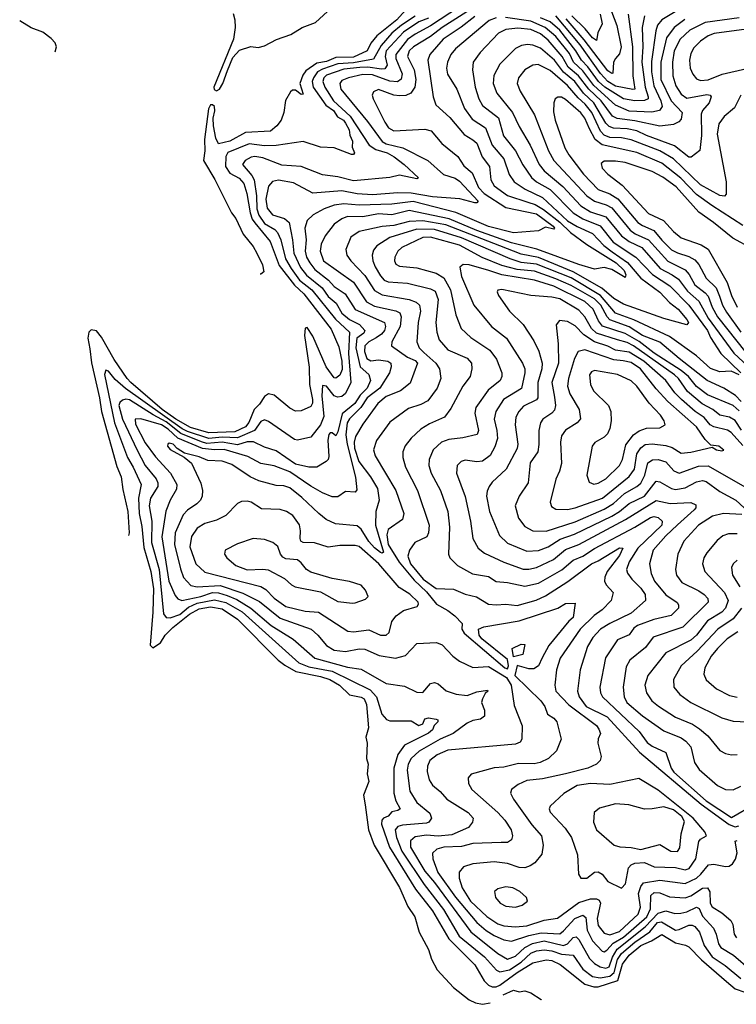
# Model space of a CAD drawing. Extents: x 1308313 to 1441400, y 959662 to 1036319.
# Tile 12 of 256: x 1332695 to 1336411, y 971601 to 976706. Entities that reach past the tile are written whole.
import ezdxf

# ---------------------------------------------------------------- set-up
doc = ezdxf.new("R2010")
doc.units = 0

msp = doc.modelspace()

# ---------------------------------------------------------------- linework, layer by layer
at = {"layer": '0CON10XD'}
for points in [[(1335085, 976791.2), (1334885, 976664.6), (1334825, 976618.9), (1334736.3, 976565), (1334714.8, 976545), (1334705.2, 976515), (1334740.5, 976445), (1334749.6, 976395), (1334743.5, 976355), (1334723.3, 976325), (1334697.5, 976312.5), (1334665, 976310.7), (1334634.5, 976314.5), (1334556.2, 976343.8), (1334528.8, 976331.2), (1334522.9, 976315), (1334527.9, 976295), (1334587.4, 976175), (1334607.7, 976145), (1334635, 976130), (1334795, 976137.4), (1334829, 976129), (1334883.5, 976063.5), (1334967.1, 975997.1), (1334997.9, 975947.9), (1335041.5, 975911.5), (1335074.5, 975835), (1335103.5, 975805), (1335215, 975732.6), (1335375, 975699.1), (1335461.8, 975635), (1335468.2, 975625), (1335465, 975619.2), (1335420.9, 975629.1), (1335385, 975610.6), (1335255, 975600.2), (1335125, 975633.9), (1334955.8, 975705.8), (1334735, 975763), (1334625, 975749.7), (1334455, 975743.7), (1334375, 975750.7), (1334325, 975743.6), (1334274.2, 975725.8), (1334215.9, 975694.1), (1334185.2, 975664.8), (1334173.9, 975625), (1334179.8, 975565), (1334175.9, 975505), (1334182.4, 975475), (1334198.8, 975445), (1334225, 975410.2), (1334295.7, 975355.7), (1334325, 975322.9), (1334383.2, 975285), (1334435, 975202.3), (1334585.9, 975135), (1334592.3, 975115), (1334587, 975095), (1334571.3, 975075), (1334543.8, 975056.2), (1334504.8, 975035), (1334484.9, 975015.1), (1334483.5, 974985), (1334495, 974949.7), (1334515, 974936.3), (1334555, 974942.1), (1334604.4, 974935), (1334620, 974925), (1334621.3, 974905), (1334611.8, 974875), (1334562.8, 974795), (1334497.3, 974745), (1334464.6, 974695.4), (1334405, 974635.5), (1334393.7, 974615), (1334386.8, 974553.2), (1334393.1, 974505), (1334435.6, 974334.4), (1334442.7, 974267.3), (1334435, 974256.2), (1334385, 974260), (1334345, 974232.2), (1334315, 974231.5), (1334265, 974252.1), (1334205, 974287), (1334095, 974361.6), (1334015, 974391.7), (1333945, 974405.2), (1333878.3, 974441.7), (1333755, 974476.5), (1333704.9, 974474.9), (1333642.3, 974482.3), (1333515, 974536.6), (1333465, 974582.6), (1333429.5, 974605), (1333323.4, 974636.6), (1333293.6, 974635), (1333295, 974607.8), (1333345, 974512.4), (1333399.3, 974439.3), (1333476.9, 974355), (1333509.8, 974295), (1333507.8, 974272.2), (1333475.6, 974214.4), (1333453.2, 974156.8), (1333431.3, 974025), (1333469, 973795), (1333500.5, 973720.5), (1333515, 973703.4), (1333535, 973694.4), (1333635, 973715.6), (1333695, 973735.5), (1333725, 973733.6), (1333770.2, 973720.2), (1333820.3, 973700.3), (1333892.8, 973655), (1333999.3, 973565), (1334113.3, 973493.3), (1334225.5, 973395), (1334395, 973348.9), (1334465, 973339), (1334595, 973264.1), (1334690.6, 973250.6), (1334755, 973218.8), (1334785, 973218), (1334825, 973264), (1334845, 973269.4), (1334865, 973263.1), (1334906, 973226), (1334958, 973208), (1335015, 973201.2), (1335065, 973220.1), (1335120, 973230), (1335122, 973225), (1335107.9, 973212.1), (1335093.8, 973185), (1335089.2, 973165), (1335105.5, 973125), (1335105.5, 973095), (1335085, 973079.5), (1335045, 973072.7), (1335015, 973057.9), (1334942.9, 973005), (1334875, 972974.8), (1334766.2, 972913.8), (1334724.8, 972875), (1334709.2, 972845), (1334703.7, 972815), (1334717.6, 972705), (1334755, 972646.7), (1334821.7, 972591.7), (1334829.5, 972565), (1334816.4, 972545), (1334805, 972540), (1334680.4, 972529.6), (1334655, 972521.9), (1334642.6, 972505), (1334648.5, 972465), (1334677.2, 972395), (1334792.6, 972222.6), (1334892.1, 972092.1), (1334974.5, 971954.5), (1335105, 971847), (1335167.5, 971777.5), (1335185, 971769.5), (1335235, 971779.3), (1335295, 971818.8), (1335345, 971866.4), (1335375, 971878.2), (1335415, 971883.7), (1335455, 971878.1), (1335505, 971860.4), (1335565, 971856.2), (1335615, 971783), (1335665, 971745.2), (1335705, 971737.8), (1335755, 971746.1), (1335777.9, 971765), (1335795, 971833.5), (1335814.9, 971865), (1335885, 971923.3), (1335963, 971977), (1336002.8, 972025), (1336022.4, 972027.6), (1336095, 971985.2), (1336115, 971988.1), (1336165, 972011.1), (1336181.5, 972011.5), (1336195, 972004.2), (1336219, 971975), (1336244.1, 971905), (1336285, 971846.7), (1336352.8, 971802.8), (1336435, 971733.8)], [(1335024.8, 976805), (1334825, 976673.4), (1334745, 976631.1), (1334705, 976602.6), (1334645.6, 976524.4), (1334644.6, 976505), (1334678.6, 976425), (1334672.9, 976397.1), (1334653.3, 976383.3), (1334615, 976386.5), (1334525, 976420.1), (1334475, 976421.4), (1334400, 976405), (1334365, 976390.3), (1334354.1, 976375), (1334360.3, 976345), (1334497.7, 976177.7), (1334573.6, 976073.6), (1334595, 976062.4), (1334681.9, 976041.9), (1334810.6, 975975), (1334893.3, 975903.3), (1334953.5, 975883.5), (1334975, 975869.2), (1335071.9, 975765), (1335065, 975755.8), (1335055, 975756.7), (1334976.7, 975776.7), (1334835, 975786.7), (1334725, 975806.4), (1334655, 975808.6), (1334525, 975797.4), (1334445, 975803), (1334365, 975818.6), (1334215, 975805.8), (1334115, 975859.3), (1334036.2, 975873.8), (1334005, 975866.7), (1333985, 975842.5), (1333970.4, 975775), (1333978.6, 975728.6), (1334005, 975693.3), (1334068.5, 975675), (1334091.8, 975655), (1334110, 975565), (1334115.7, 975495), (1334151.1, 975421.1), (1334181.3, 975381.3), (1334263.2, 975315), (1334295, 975270.5), (1334335.3, 975235.3), (1334365, 975184), (1334405, 975151.2)], [(1335750.4, 976785), (1335791.8, 976675), (1335813.2, 976565), (1335805, 976528.6), (1335784, 976505), (1335773.9, 976485), (1335770.9, 976429.1), (1335765, 976427.3), (1335745, 976441), (1335621.8, 976601.8), (1335529.3, 976709.3)], [(1334745, 976724.2), (1334675, 976677.2), (1334624.6, 976635), (1334568.9, 976571.1), (1334529.3, 976500.7), (1334425, 976481.3), (1334345, 976476.8), (1334265, 976448.6), (1334239, 976435), (1334217.6, 976405), (1334212.3, 976385), (1334217.5, 976355), (1334282.5, 976262.5), (1334321.7, 976235), (1334342.8, 976202.8), (1334373.1, 976185), (1334385, 976168.6), (1334403.5, 976135), (1334406.6, 976106.6), (1334420.4, 976075), (1334418.6, 976045), (1334430.8, 976015), (1334425, 976006.2), (1334415, 976006), (1334325, 976041.1), (1334255, 976045.5), (1334165, 976074.1), (1334025, 976052.5), (1333965, 976052.3), (1333885, 976061.9), (1333775, 976017.3), (1333763.5, 975996.5), (1333761.9, 975945), (1333785, 975910.6), (1333833.5, 975883.5), (1333856.9, 975856.9), (1333872.6, 975805), (1333890.3, 975705), (1333901.2, 975671.2), (1333915, 975651.7), (1333993.8, 975555), (1334041, 975431), (1334119.4, 975329.4), (1334168.3, 975285), (1334310.5, 975100.5), (1334349.3, 975009.3), (1334365.6, 974935), (1334367.2, 974892.8), (1334355, 974862.5), (1334335, 974847.7), (1334325, 974849.6), (1334284.4, 974905), (1334214.8, 975065), (1334185, 975108.9), (1334175, 975106), (1334172.5, 975067.5), (1334196.4, 974903.6), (1334197.4, 974815), (1334213.1, 974736.9), (1334213.4, 974716.6), (1334205, 974700), (1334155, 974678.5), (1334125, 974676.2), (1334095, 974691.5), (1334015, 974758.2), (1333985, 974765.4), (1333965, 974752.4), (1333937.8, 974712.2), (1333910.5, 974685), (1333883.2, 974616.7), (1333865.5, 974594.5), (1333810.8, 974569.2), (1333675, 974563.6), (1333580.9, 974590.9), (1333505, 974633.7), (1333433.9, 974685), (1333271, 974825), (1333251.5, 974845), (1333185, 974944.1), (1333119.3, 975059.3), (1333092.5, 975092.5), (1333065, 975098.2), (1333052.7, 975085), (1333048.9, 975055), (1333059.4, 974999.4), (1333066.7, 974926.7), (1333109.3, 974745), (1333119.3, 974675), (1333199, 974389), (1333220.4, 974335), (1333229.1, 974269.1), (1333255.8, 974155), (1333262.5, 974045), (1333258.4, 974031.3)], [(1334815, 976714), (1334765, 976693.8), (1334685, 976640.9), (1334596, 976545), (1334590.7, 976515), (1334599.8, 976470.2), (1334588.4, 976451.6), (1334571.7, 976448.3), (1334499.5, 976459.5), (1334458, 976458), (1334375, 976449.1), (1334285, 976418.3), (1334272.5, 976405), (1334267.2, 976385), (1334276.5, 976355), (1334322.6, 976285), (1334408.3, 976205), (1334507.1, 976055), (1334542.3, 976032.3), (1334600.7, 976015), (1334636.4, 975995), (1334688.5, 975955), (1334762.5, 975885), (1334755, 975880.9), (1334665, 975898.8), (1334615, 975887.5), (1334425, 975870), (1334345, 975891), (1334265, 975901.9), (1334155, 975944.2), (1334055, 975951), (1333955, 975989.8), (1333915, 975996.7), (1333895, 975992.7), (1333864.5, 975975), (1333850.5, 975955), (1333898.3, 975898.3), (1333910.7, 975875), (1333922.8, 975792.8), (1333925.4, 975725), (1333935, 975692.6), (1333965, 975648.5), (1334017.2, 975617.2), (1334031.5, 975601.5), (1334048.2, 975565), (1334072.8, 975465), (1334102.9, 975415), (1334145, 975355.4), (1334209.1, 975305), (1334332.4, 975152.4), (1334405.2, 975085), (1334400.4, 974975), (1334412.5, 974825), (1334385, 974767.8), (1334365, 974752.5), (1334342.2, 974747.8), (1334325, 974755.7), (1334285, 974805.4), (1334265, 974808.8), (1334260.9, 974755), (1334271.7, 974648.3), (1334255, 974605.4), (1334205, 974541.5), (1334135.6, 974525.6), (1334119.4, 974529.4), (1333985, 974622.5), (1333965, 974630.4), (1333945, 974621.8), (1333913, 974575), (1333825, 974538.2), (1333745, 974541.7), (1333675, 974535.1), (1333565, 974570.6), (1333537.5, 974585), (1333243.8, 974793.8), (1333190.1, 974840.1), (1333155, 974883.9), (1333142, 974888), (1333134.5, 974865.5), (1333185.8, 974615.8), (1333253.2, 974435), (1333284.1, 974385), (1333325.2, 974295), (1333310.6, 974225), (1333313.6, 974145), (1333328.6, 974078.6), (1333339.1, 973969.1), (1333374.1, 973844.1), (1333388.6, 973755), (1333386, 973634), (1333372.1, 973462.1), (1333385, 973449.4), (1333424.7, 973475), (1333448.9, 973515), (1333489.7, 973555), (1333575, 973623.1), (1333625, 973651.8), (1333685, 973661.1), (1333745, 973651.9), (1333825, 973597.2), (1334035.7, 973385.7), (1334069, 973359), (1334127.1, 973327.1), (1334255, 973301.1), (1334302.5, 973285), (1334352.5, 973255), (1334405, 973205.8), (1334465, 973193.9), (1334481.8, 973185), (1334493.7, 973155), (1334504.4, 973035), (1334490, 972985), (1334496, 972955), (1334493.8, 972875), (1334501.2, 972845), (1334496.7, 972795), (1334506.1, 972756.1), (1334476.9, 972685), (1334485.8, 972634.2), (1334504.1, 972505.9), (1334532.4, 972425), (1334665, 972207.1), (1334707.6, 972107.6), (1334743.8, 972055), (1334766.7, 971975), (1334815.4, 971885.4), (1334830, 971835), (1334859.5, 971779.5), (1334945, 971687.5), (1335024.7, 971624.7), (1335057.8, 971607.8), (1335095, 971600.8), (1335135.2, 971608.7)], [(1335055, 976723), (1334983.7, 976666.3), (1334891.1, 976605), (1334821.2, 976525), (1334811.2, 976495), (1334838.7, 976305), (1334853.3, 976265), (1334925, 976198.9), (1334999.8, 976109.8), (1335045, 976083.5), (1335065, 976064.6), (1335093.6, 975995), (1335131.4, 975945), (1335137.6, 975875), (1335155.3, 975845), (1335225, 975793.4), (1335330.2, 975760.2), (1335367.6, 975747.6), (1335411, 975721), (1335495, 975655.9), (1335551.5, 975601.5), (1335635, 975539.3), (1335788.3, 975445), (1335830, 975405), (1335837.6, 975382.4), (1335835, 975368.8), (1335765, 975411.2), (1335725, 975420), (1335675, 975412.5), (1335595, 975436.9), (1335375.8, 975515.8), (1335245, 975548.1), (1335065, 975613.1), (1334922.4, 975672.4), (1334715, 975715.6), (1334625, 975694), (1334555, 975698.6), (1334475, 975682.8), (1334395, 975685.9), (1334365, 975673.8), (1334325.3, 975645), (1334278.2, 975585), (1334258.2, 975541.8), (1334252.5, 975505), (1334270, 975455), (1334425.2, 975345), (1334493.3, 975243.3), (1334535, 975220.5), (1334645.7, 975195.7), (1334665.3, 975185), (1334672.4, 975165), (1334667.1, 975115), (1334624.7, 975035), (1334623.5, 975015), (1334706.4, 974956.4), (1334745, 974939), (1334757.3, 974925), (1334718.8, 974821.2), (1334669.2, 974780.8), (1334595, 974751.3), (1334552.4, 974715), (1334475, 974608.5), (1334436.1, 974543.9), (1334428.6, 974515), (1334431.1, 974485), (1334453, 974415), (1334513.4, 974335), (1334549.4, 974275), (1334559.7, 974215), (1334542, 974155), (1334539.7, 974085), (1334580.8, 973945), (1334575, 973940), (1334565, 973942.9), (1334535, 973966.6), (1334505, 973999.8), (1334465, 974064.2), (1334445, 974081.1), (1334332.7, 974092.7), (1334284.8, 974114.8), (1334246.4, 974145), (1334158.5, 974228.5), (1334095, 974278.7), (1334065, 974288.7), (1334025, 974290.4), (1333935, 974315.3), (1333890, 974335), (1333795, 974398.9), (1333745, 974416), (1333670.5, 974420.5), (1333625, 974439.5), (1333548.9, 974458.9), (1333512, 974482), (1333490.4, 974505), (1333470.6, 974509.4), (1333462.9, 974505), (1333461.5, 974495), (1333475, 974477.3), (1333547.5, 974437.5), (1333586.1, 974406.1), (1333633.4, 974303.4), (1333643.6, 974265), (1333641.5, 974235), (1333632.3, 974215), (1333613.5, 974195), (1333565, 974163.2), (1333541.9, 974138.1), (1333501.2, 974045), (1333497.6, 973985), (1333528.6, 973858.7), (1333545, 973812.9), (1333582.8, 973772.8), (1333615, 973765.9), (1333735, 973772.3), (1333852.7, 973732.7), (1333938.5, 973688.5), (1334045, 973602.1), (1334206.2, 973546.2), (1334241.5, 973515), (1334285, 973461.3), (1334325, 973436.7), (1334385, 973430.2), (1334455, 973443.8), (1334485, 973442.7), (1334558.5, 973408.5), (1334644.1, 973395.9), (1334695, 973410), (1334755, 973471.2), (1334856.1, 973476.1), (1334885, 973464.4), (1334941.5, 973405), (1334975, 973380), (1335045, 973346.9), (1335125, 973352.3), (1335218.6, 973295), (1335243.6, 973255), (1335259.2, 973149.2), (1335299.6, 973045), (1335298.5, 972975), (1335290.7, 972959.3), (1335265, 972948.9), (1334915, 972919.2), (1334859.6, 972895), (1334822, 972865), (1334808.7, 972835), (1334807.3, 972807.3), (1334817.7, 972765), (1334835, 972736.9), (1334875, 972704.4), (1334909.5, 972665), (1335020.5, 972595), (1335045.5, 972565), (1335043.1, 972545), (1335022.9, 972517.1), (1334935, 972479.1)], [(1334695.1, 976754.8), (1334650, 976705), (1334547.5, 976622.5), (1334516.3, 976583.7), (1334496.4, 976545), (1334425, 976511.8), (1334335, 976509.5), (1334285, 976489.6), (1334235, 976479.8), (1334179.2, 976440.8), (1334162.5, 976417.5), (1334148.1, 976375), (1334165, 976320), (1334155, 976318.6), (1334125, 976340), (1334110, 976340), (1334098.3, 976331.7), (1334072.7, 976287.3), (1334064.2, 976225), (1334050, 976185), (1334027.7, 976155), (1333995, 976127.1), (1333865, 976121.5), (1333785, 976075.2), (1333725, 976062.5), (1333711.1, 976091.1), (1333699.2, 976155), (1333697.3, 976195), (1333706.5, 976233.5), (1333704.5, 976255), (1333695, 976264.5), (1333685, 976264.5), (1333673.4, 976243.4), (1333652.5, 976085), (1333655.3, 976025), (1333648.2, 975975), (1333706.4, 975876.4), (1333793.4, 975705), (1333815, 975674.6), (1333852.9, 975592.9), (1333905, 975529.7), (1333925, 975495.4), (1333953.9, 975435), (1333961.7, 975398.3), (1333945, 975386.2), (1333941.9, 975385.7)], [(1333801.7, 976738.3), (1333811.1, 976705), (1333812.1, 976665), (1333804, 976605), (1333701.6, 976355), (1333703, 976343), (1333715, 976337.5), (1333731.2, 976345), (1333748.7, 976375), (1333771.7, 976441.7), (1333799.8, 976510.2), (1333835, 976547.5), (1333893.9, 976566.1), (1333932.2, 976562.2), (1333965, 976570), (1334027, 976603), (1334100.9, 976629.1), (1334159.2, 976665), (1334229.4, 976690.6), (1334291.1, 976748.9)], [(1335165, 976715.1), (1335128.5, 976701.5), (1334954.7, 976555), (1334931.2, 976525), (1334913.1, 976485), (1334908.6, 976455), (1334914, 976424), (1334962.4, 976345), (1335001, 976245), (1335040.6, 976190.6), (1335110, 976145), (1335144.8, 976055), (1335206.1, 975985), (1335233.4, 975903.4), (1335259.1, 975865), (1335316.3, 975826.3), (1335405, 975784.5), (1335535, 975663.1), (1335585, 975632.7), (1335665, 975597.9), (1335724.3, 975534.3), (1335767.5, 975502.5), (1335846.5, 975446.5), (1335915, 975365.2), (1336015, 975292.5), (1336065, 975239.3), (1336109.5, 975205), (1336155, 975150.6), (1336162.2, 975135), (1336155, 975123.5), (1336035, 975157.2), (1335825, 975230), (1335775, 975260.4), (1335713.2, 975313.2), (1335565, 975399.1), (1335385, 975473.2), (1335295, 975490.2), (1335185, 975533.3), (1334905, 975642.5), (1334785, 975662.2), (1334715, 975659.5), (1334635, 975639.4), (1334575, 975633.4), (1334455, 975607.6), (1334411.3, 975578.7), (1334385.4, 975515), (1334390.8, 975485), (1334412, 975455), (1334485, 975379.2), (1334535, 975301.1), (1334575, 975278.8), (1334715, 975255.2), (1334750.7, 975240.7), (1334767.3, 975225), (1334772.4, 975195), (1334761.4, 975135), (1334754.7, 975034.7), (1334766.5, 975005), (1334790.1, 974980.1), (1334852.5, 974925), (1334871.5, 974895), (1334878.8, 974845), (1334859.2, 974795), (1334810.9, 974729.1), (1334775, 974709.7), (1334710.6, 974689.4), (1334615, 974618.2), (1334545, 974524.4), (1334529.3, 974475), (1334538.2, 974445), (1334645.3, 974265), (1334686.7, 974145), (1334679.5, 974115), (1334605, 974062.9), (1334597.8, 974035), (1334606, 973985), (1334663.2, 973893.2), (1334740.5, 973800.5), (1334805, 973739.5), (1334856.9, 973675)], [(1336425.3, 976715), (1336249.3, 976690.7), (1336169.3, 976650.7), (1336119.6, 976605), (1336088.9, 976545), (1336080.3, 976485), (1336082.2, 976415), (1336097.9, 976362.1), (1336125, 976318.8), (1336155, 976299.6), (1336258.2, 976318.2), (1336276, 976315), (1336281.1, 976305), (1336270, 976275), (1336236, 976234), (1336227.7, 976215), (1336231, 976105), (1336222.4, 976027.6), (1336177.3, 975992.7), (1336165, 975992.5), (1336090.8, 976050.8), (1335945, 976104.6), (1335895, 976129.5), (1335845, 976140.1), (1335774, 976144), (1335751.8, 976151.8), (1335735, 976169.6), (1335672.5, 976275), (1335619, 976325), (1335573.1, 976385), (1335514.2, 976434.2), (1335467.2, 976495), (1335395, 976557.7), (1335355, 976573.8), (1335327.6, 976577.6), (1335297.5, 976572.5), (1335265, 976555.4), (1335185, 976475.4), (1335153.2, 976416.8), (1335149.3, 976375), (1335169.7, 976325), (1335249.6, 976225), (1335285, 976151.5), (1335342.5, 976055), (1335388.3, 975955), (1335415, 975921.4), (1335511.5, 975841.5), (1335605, 975741), (1335655, 975709.2), (1335735, 975683), (1335815.1, 975585.1), (1335855.3, 975555.3), (1335920.2, 975525), (1336016.2, 975416.2), (1336077.3, 975382.7), (1336110.3, 975360.3), (1336157.7, 975297.7), (1336216.4, 975246.4), (1336265, 975158.8), (1336397.2, 974977.2), (1336518.3, 974865)], [(1336094.1, 976745.9), (1336024.2, 976705), (1336002.4, 976677.6), (1335992.9, 976647.1), (1335971.3, 976488.7), (1335970.6, 976435), (1335982.7, 976362.7), (1336019.1, 976285), (1336026.4, 976255), (1336011.8, 976235), (1335973, 976227), (1335855, 976230.5), (1335785, 976262.6), (1335671.5, 976365), (1335615, 976440.9), (1335566.5, 976485), (1335545, 976530.8), (1335475, 976618.6), (1335419, 976665), (1335345, 976698.7), (1335213.8, 976716.2)], [(1335934.8, 976725.2), (1335922.2, 976665), (1335925.4, 976565.4), (1335920.8, 976485), (1335938.1, 976355), (1335954.4, 976305), (1335952.9, 976295), (1335935, 976286.7), (1335885, 976284.2), (1335825, 976294.9), (1335728.7, 976355), (1335696, 976385), (1335641.1, 976461.1), (1335607.9, 976495), (1335578.5, 976545), (1335495, 976650.5), (1335445, 976694), (1335395, 976715.8)], [(1335849.8, 976735), (1335871.6, 976565), (1335873.8, 976415), (1335884.3, 976345.7), (1335875, 976342.9), (1335785, 976361.5), (1335745, 976385.6), (1335706.5, 976426.5), (1335600.3, 976575), (1335475, 976724.8)], [(1335704.8, 976735), (1335715.2, 976684.8), (1335692.6, 976637.4), (1335685, 976597.1), (1335665, 976611.2), (1335627.8, 976657.8), (1335558.4, 976725)], [(1332878.6, 976538.9), (1332885.1, 976565), (1332878.1, 976585), (1332858.3, 976608.3), (1332815, 976641), (1332755, 976663.9), (1332694.9, 976699.1)], [(1336144.2, 976705.8), (1336088.1, 976665), (1336048.3, 976611.7), (1336019.6, 976485), (1336020, 976395), (1336072.2, 976285), (1336129.3, 976225), (1336125, 976190), (1336113.5, 976176.5), (1336085, 976162.9), (1336015, 976152.8), (1335885, 976180.9), (1335792.7, 976192.7), (1335768.4, 976205), (1335710.6, 976285), (1335646.1, 976346.1), (1335592.9, 976415), (1335539.3, 976459.3), (1335507.2, 976515), (1335435, 976598.8), (1335395, 976631.5), (1335345, 976655.1), (1335277.5, 976662.5), (1335215.7, 976655), (1335176.9, 976635), (1335082.3, 976535), (1335046.8, 976485), (1335042.7, 976445), (1335057, 976355), (1335075.9, 976295.9), (1335095, 976260), (1335177.4, 976197.4), (1335203, 976103), (1335266.5, 976026.5), (1335303.4, 975953.4), (1335348.2, 975888.2), (1335375.3, 975865), (1335444.9, 975824.9), (1335564.3, 975704.3), (1335615, 975673.8), (1335705, 975636.6), (1335772.4, 975552.4), (1335890.5, 975475), (1335975.3, 975385.3), (1336066.5, 975325), (1336164.1, 975225), (1336260.7, 975095), (1336277.4, 975057.4), (1336330, 974975), (1336434.4, 974875)], [(1336463.4, 976656.6), (1336295.9, 976634.1), (1336265, 976622.6), (1336225.2, 976594.8), (1336191, 976559), (1336175, 976530.8), (1336168.6, 976495), (1336170.9, 976455), (1336185, 976422.9), (1336205, 976398.5), (1336225, 976390.9), (1336265, 976393.6), (1336337.1, 976422.9), (1336465, 976453.4)], [(1336434.7, 976315), (1336401.7, 976248.3), (1336347.1, 976202.9), (1336320.7, 976165), (1336311.5, 976111.5), (1336358.2, 975865), (1336358.6, 975801.4), (1336348.8, 975791.2), (1336325, 975793.3), (1336225, 975849.4), (1336085, 975983.9), (1336014.7, 976025), (1335865, 976082.7), (1335815, 976092.6), (1335755, 976095.1), (1335725, 976106.1), (1335706.9, 976126.9), (1335661.4, 976225), (1335627.7, 976267.7), (1335590.5, 976300.5), (1335535, 976363.8), (1335445, 976442), (1335383.2, 976473.2), (1335355, 976470.5), (1335314.6, 976445), (1335281.8, 976405), (1335274, 976375), (1335290, 976335), (1335365, 976212.2), (1335437.7, 976025), (1335464.8, 975975), (1335635, 975792), (1335674.9, 975764.9), (1335736.2, 975746.2), (1335765, 975730), (1335859.6, 975615), (1335885.8, 975595), (1335954.8, 975565), (1336055, 975454.1), (1336145, 975409.4), (1336165.4, 975385.4), (1336195, 975331.7), (1336249.8, 975289.8), (1336265, 975272.4), (1336284.9, 975215), (1336313.6, 975165), (1336460.2, 974980.2)], [(1336445, 975638.1), (1336283.1, 975743.1), (1336205, 975799.8), (1336123.6, 975883.6), (1336025, 975961.4), (1335895, 976017.8), (1335715, 976057.1), (1335679.1, 976085), (1335649.7, 976139.7), (1335625.8, 976195), (1335605, 976223.3), (1335525, 976291.9), (1335505, 976303.2), (1335485.4, 976304.6), (1335471.4, 976295), (1335463.8, 976275), (1335462.9, 976227.1), (1335471.4, 976185), (1335521.4, 976041.4), (1335541.9, 976005), (1335618, 975905), (1335695, 975825.6), (1335755, 975803.5), (1335796.1, 975776.1), (1335900, 975655), (1335925, 975637.8), (1335983.4, 975613.4), (1336025, 975561.9), (1336075, 975513.1), (1336105, 975496.7), (1336165, 975478.7), (1336195, 975460.8), (1336216.1, 975436.1), (1336254.8, 975365), (1336306.2, 975316.2), (1336323, 975273), (1336339.8, 975225), (1336359.8, 975189.8), (1336435, 975086)], [(1336495, 975518.4), (1336393.2, 975573.2), (1336292.5, 975655), (1336216.9, 975706.9), (1336099.4, 975839.4), (1336029, 975889), (1335975, 975917.8), (1335834.2, 975965), (1335785, 975972.5), (1335725, 975972.2), (1335709.4, 975960.6), (1335715.6, 975935), (1335744.5, 975905), (1335818.1, 975848.1), (1335955, 975700), (1336034, 975665), (1336085, 975607.8), (1336125, 975575.3), (1336228.4, 975538.4), (1336265.6, 975515.6), (1336363.8, 975343.8), (1336385.9, 975275), (1336416, 975215)], [(1336425.5, 974864.5), (1336383.9, 974883.9), (1336325, 974879.2), (1336277.1, 974897.1), (1336205, 974963), (1336063.6, 975063.6), (1335879.6, 975149.6), (1335785, 975184.9), (1335706.6, 975275), (1335555, 975366.8), (1335375, 975437.5), (1335295, 975447.6), (1335237.5, 975465), (1334985, 975575.3), (1334845, 975617.3), (1334755, 975619.9), (1334613.8, 975576.2), (1334546.6, 975533.4), (1334530.1, 975509.9), (1334523.1, 975485), (1334526.8, 975455), (1334538.9, 975425), (1334565, 975377.7), (1334585.4, 975355), (1334605.9, 975345.9), (1334705, 975339), (1334825, 975311), (1334848.4, 975298.4), (1334864.4, 975255), (1334852.5, 975135), (1334857.6, 975085), (1334870.7, 975045), (1334914.4, 974994.4), (1335015, 974951.5), (1335038.2, 974925), (1335040, 974895), (1335030, 974855), (1334992.8, 974805), (1334930.7, 974689.3), (1334896.9, 974645), (1334820.3, 974610.3), (1334775, 974582.3), (1334724.3, 974535.7), (1334694.3, 974495.7), (1334681.3, 974465), (1334681.3, 974435), (1334695.2, 974385.2), (1334757.6, 974265), (1334817.5, 974085), (1334815.3, 974045), (1334805.2, 974024.8), (1334743.1, 973995), (1334715.5, 973955), (1334706.9, 973925), (1334721.9, 973885), (1334787.6, 973805), (1334855, 973756.8), (1334945, 973753.2), (1335005, 973726.6), (1335063.3, 973713.3), (1335125.7, 973675.7), (1335165, 973671.4), (1335215, 973675.9), (1335275, 973669.2), (1335373.6, 973696.4), (1335421.2, 973718.8), (1335537.7, 973792.3), (1335659.7, 973885), (1335695, 973899.5), (1335805, 973967.7), (1335821.9, 973965), (1335805, 973927.3), (1335740.6, 973845), (1335728.8, 973815), (1335728, 973795), (1335735.4, 973775.4), (1335772.3, 973735), (1335762.3, 973695), (1335714.8, 973645.2), (1335673.4, 973616.5), (1335600.7, 973545), (1335497.3, 973395), (1335478.8, 973335), (1335469.2, 973255), (1335475, 973223.8), (1335542.9, 973152.9), (1335685, 973046.2), (1335697.5, 973027.5), (1335706, 973005), (1335693.6, 972976.4), (1335693.3, 972955), (1335710, 972885), (1335704, 972865), (1335685.8, 972845), (1335641.2, 972825), (1335525, 972795.2), (1335405, 972769.8), (1335325, 972761.2), (1335279.3, 972740.7), (1335244.4, 972715), (1335240, 972695), (1335254.6, 972665), (1335351.3, 972531.3), (1335400, 972475), (1335410, 972425), (1335401.5, 972378.5), (1335365.7, 972334.3), (1335342, 972318), (1335315, 972309.1), (1335285, 972310.3), (1335225, 972330.2), (1335155, 972340.3), (1335045, 972329.7), (1334996.5, 972313.5), (1334973.6, 972286.4), (1334972.9, 972255), (1334988.9, 972205), (1335033.2, 972135), (1335116.8, 972056.8), (1335175, 972018.8), (1335205, 972007.7), (1335265, 972003.2), (1335325, 972008.2), (1335415, 972037.3), (1335483, 972047), (1335595, 972127.8), (1335655, 972148), (1335685, 972147.5), (1335699.9, 972139.9), (1335707.2, 972125), (1335689.7, 972045), (1335695, 972008.5), (1335725, 971968.8), (1335755, 971960.3), (1335805, 971978.6), (1335902.4, 972067.6), (1335913.7, 972105), (1335904, 972175), (1335915, 972212.1), (1335929, 972231), (1336015, 972244.5), (1336145, 972227.7), (1336205, 972255.5), (1336227.5, 972275), (1336266.8, 972323.2), (1336295, 972326.6), (1336354.6, 972315.4), (1336372.9, 972317.1), (1336391.4, 972328.6), (1336407.3, 972352.7), (1336414.6, 972385.4), (1336405, 972446.7), (1336415, 972450)], [(1336115, 974949.3), (1336015, 975033.8), (1335925, 975068), (1335855, 975112.9), (1335755, 975149.9), (1335740.5, 975165), (1335708.9, 975225), (1335675, 975258.7), (1335555, 975327.6), (1335475, 975362.7), (1335365, 975401), (1335275, 975409.8), (1335195, 975430.9), (1335092.6, 975472.6), (1334975, 975536.4), (1334825, 975578.3), (1334785, 975576.2), (1334676.9, 975525), (1334655.4, 975505), (1334639.7, 975475), (1334638, 975455), (1334645, 975438.9), (1334665, 975427.8), (1334755, 975418.8), (1334855, 975391.9), (1334895, 975368.1), (1334928.8, 975305), (1334955.8, 975175), (1334984.6, 975105), (1335035, 975058.5), (1335132.1, 974992.1), (1335167.5, 974945), (1335195.3, 974875), (1335195.4, 974855), (1335187.1, 974835), (1335123.2, 974785), (1335060.6, 974695), (1335054.8, 974665), (1335074.1, 974575.9), (1335067.8, 974555), (1334992.9, 974537.1), (1334920.4, 974529.6), (1334881.4, 974515), (1334839.1, 974475), (1334817.5, 974425), (1334816.7, 974395), (1334828.8, 974355), (1334877.5, 974265), (1334914.7, 974155), (1334923.8, 974073.8), (1334919.1, 973935), (1334925.6, 973915), (1334965, 973876.4), (1335042.7, 973832.7), (1335125, 973818.2), (1335165, 973793.3), (1335225, 973788.1), (1335315, 973768.4), (1335385, 973784.4), (1335506.3, 973853.7), (1335565, 973903.5), (1335615, 973923.5), (1335675, 973963.8), (1335885.3, 974075), (1335965, 974124.8), (1335985, 974130.7), (1336005, 974124.2), (1336025.9, 974105), (1336024.8, 974085), (1335899.8, 973965), (1335855.2, 973895), (1335841.6, 973855), (1335846.5, 973836.5), (1335868.2, 973805), (1335915, 973757.8), (1335938.2, 973725), (1335939.6, 973695), (1335865, 973629.4), (1335755, 973575.2), (1335707.1, 973545), (1335667.1, 973502.9), (1335638.8, 973455), (1335601.2, 973335), (1335587.7, 973225), (1335595.2, 973195), (1335632.7, 973145), (1335740.6, 973090.6), (1335908.3, 972908.3), (1336228.6, 972638.6), (1336373.7, 972533.7), (1336405, 972520.9), (1336423.5, 972526.5)], [(1336425, 974677.3), (1336395, 974704.8), (1336261.4, 974761.4), (1336205, 974804.1), (1336162, 974855), (1336125, 974887.3), (1335985, 974976), (1335906.9, 975036.9), (1335835, 975078.1), (1335716.9, 975116.9), (1335695.7, 975145), (1335668.8, 975205), (1335625.1, 975245.1), (1335465, 975324.1), (1335365, 975355.1), (1335195, 975382), (1335127.3, 975405), (1335025, 975434.2), (1334994, 975436), (1334976.7, 975423.3), (1334985.3, 975375), (1335049.3, 975225), (1335141.5, 975115), (1335219.3, 975055), (1335302.7, 974925), (1335313.5, 974895), (1335313.8, 974875), (1335296.8, 974793.2), (1335203.7, 974736.3), (1335164.2, 974675), (1335155.8, 974635), (1335169.8, 974575), (1335171.6, 974535), (1335158.6, 974491.4), (1335134.3, 974445.7), (1335095, 974417.5), (1335065, 974413.9), (1335005, 974421.2), (1334984.2, 974415), (1334962.5, 974395), (1334960, 974355), (1335004.4, 974234.4), (1335032.9, 974105), (1335044.7, 974015), (1335072.9, 973965), (1335105, 973940.4), (1335205, 973893.2), (1335305, 973857), (1335335, 973856.1), (1335375, 973864.8), (1335463, 973907), (1335525, 973958.5), (1335595, 973984.1), (1335836.4, 974115), (1335995, 974212.3), (1336066.9, 974196.9), (1336175, 974202.8), (1336200.2, 974190.2), (1336200.8, 974175), (1336192.5, 974165), (1336105, 974087.2), (1336045, 974030), (1335980.2, 973955), (1335960.7, 973885), (1335968.6, 973835), (1335986.3, 973795), (1336045, 973723.4), (1336104.1, 973684.1), (1336111.4, 973671.4), (1336110.8, 973655), (1336073.7, 973616.3), (1335983.8, 973596.2), (1335897.7, 973565), (1335879.4, 973550.6), (1335854.3, 973515.7), (1335795, 973490), (1335732.8, 973397.2), (1335702.9, 973245), (1335706.1, 973215), (1335717.7, 973195), (1335906.8, 973015), (1335948.9, 972958.9), (1335975, 972939.3), (1336045.6, 972905.6), (1336072.3, 972825), (1336086.5, 972805), (1336254.2, 972655), (1336385, 972569), (1336505, 972638.3)], [(1336438.1, 974578.1), (1336405, 974628.4), (1336375, 974644.5), (1336325, 974654.8), (1336288.4, 974685), (1336233.4, 974713.4), (1336158.3, 974778.3), (1336111.1, 974845), (1336089.8, 974865), (1335877.5, 975015), (1335845, 975032.2), (1335794.2, 975045), (1335685, 975081.1), (1335660.6, 975105), (1335624.5, 975165), (1335595, 975199.4), (1335495, 975257.7), (1335455, 975267.7), (1335345, 975276.2), (1335195, 975306.2), (1335175, 975303.3), (1335170.8, 975295), (1335177.1, 975275), (1335234.5, 975195), (1335305.2, 975125.2), (1335360.7, 975040.7), (1335387.2, 974987.2), (1335404.3, 974925), (1335402.3, 974895), (1335381.1, 974825), (1335381.9, 974745), (1335375, 974734.7), (1335307.4, 974702.6), (1335282.8, 974675), (1335268.1, 974645), (1335263.2, 974605), (1335278.2, 974505), (1335275, 974481.9), (1335218, 974375), (1335145, 974308.2), (1335128.8, 974285), (1335118.3, 974261.7), (1335115.4, 974235), (1335130.9, 974155), (1335182.2, 974032.2), (1335225, 973991.2), (1335325, 973950), (1335385, 973954.3), (1335435, 973972), (1335497.4, 974012.6), (1335571.5, 974038.5), (1335765, 974131), (1335805, 974155.2), (1335855, 974196.8), (1335935, 974236), (1335995, 974313.2), (1336015, 974310.3), (1336075, 974275.2), (1336095, 974270), (1336145, 974278), (1336205, 974309.8), (1336235, 974317), (1336255, 974311.6), (1336325, 974260.2), (1336408.8, 974215), (1336450.9, 974175)], [(1334405, 975151.2), (1334456.5, 975125), (1334485.3, 975095), (1334480, 975080), (1334443.5, 975055), (1334437.3, 975005), (1334460, 974905), (1334505.8, 974865.8), (1334514, 974835), (1334496.6, 974795), (1334460.4, 974759.6), (1334432.1, 974715), (1334367.2, 974662.8), (1334345, 974568.6), (1334335, 974548.6), (1334315, 974563.8), (1334305, 974563.2), (1334298.6, 974555), (1334292, 974525), (1334298.7, 974441.3), (1334294.6, 974425.4), (1334284.3, 974415), (1334235, 974386.4), (1334195, 974385.4), (1334125, 974400.6), (1334025, 974470.2), (1333965, 974488.8), (1333906.5, 974516.5), (1333875, 974517.3), (1333825, 974502.2), (1333745, 974514.5), (1333665, 974508.6), (1333637.1, 974517.1), (1333530.1, 974560.1), (1333455, 974621), (1333386.4, 974656.4), (1333265, 974734.4), (1333245, 974738.3), (1333227.8, 974732.2), (1333215, 974721.6), (1333209, 974705), (1333227.9, 974635), (1333303.9, 974473.9), (1333346.3, 974395), (1333402.6, 974325), (1333412, 974305), (1333410.5, 974285), (1333372.4, 974225), (1333366.7, 974185), (1333379.8, 974105), (1333377.9, 973995), (1333417.5, 973855), (1333441.1, 973625), (1333455, 973606.1), (1333475, 973604.4), (1333525, 973622.3), (1333570.3, 973659.7), (1333615, 973680.2), (1333705, 973698.2), (1333764.6, 973684.6), (1333847.7, 973635), (1334141.6, 973371.6), (1334195, 973350.6), (1334315, 973328), (1334511.4, 973231.4), (1334544.4, 973195), (1334573.2, 973105), (1334596.7, 973076.7), (1334615, 973070.5), (1334725, 973070.5), (1334765, 973045.7), (1334785.2, 973054.8), (1334795, 973080), (1334814.6, 973085.4), (1334855, 973079.1), (1334862.2, 973075), (1334862.9, 973065), (1334844, 973046), (1334835, 973024.2), (1334815, 973006.5), (1334690.8, 972945), (1334654.9, 972895.1), (1334635.2, 972825), (1334635.7, 972695), (1334645.2, 972655.2), (1334667.7, 972615), (1334656, 972605), (1334625, 972598.1), (1334605, 972575.6), (1334581.8, 972565), (1334573, 972555), (1334571, 972535), (1334612.7, 972415), (1334747, 972197), (1334834.8, 972085), (1334920.6, 971940.6), (1335054.8, 971804.8), (1335103.2, 971723.2), (1335125, 971700), (1335145, 971691.5), (1335165, 971691.3), (1335185, 971699.6), (1335275, 971766.3), (1335355, 971816.2), (1335425, 971832), (1335455, 971827.1), (1335497.2, 971807.2), (1335625, 971705.8), (1335671.8, 971691.8), (1335695, 971691.3), (1335795.9, 971724.1), (1335821.1, 971808.9), (1335855, 971854.8), (1335915.2, 971905), (1335970.7, 971929.3), (1336025, 971962.9), (1336095, 971919.1), (1336147.5, 971907.5), (1336165, 971898.1), (1336231, 971831), (1336359.4, 971719.4), (1336405, 971681.7), (1336455, 971664.5)], [(1336445, 974498.1), (1336383.4, 974565), (1336365, 974577.2), (1336295, 974594.4), (1336275.9, 974605.9), (1336243.9, 974643.9), (1336197.7, 974675), (1336126.2, 974736.2), (1336091.7, 974771.7), (1336045, 974834.3), (1335931.4, 974935), (1335855, 974981.5), (1335785, 974991.9), (1335745, 975012.3), (1335675, 975035.1), (1335620.9, 975070.9), (1335575, 975118.4), (1335535, 975141.3), (1335494.5, 975145.5), (1335476.9, 975123.1), (1335486.4, 975025), (1335487.9, 974925), (1335454.4, 974825), (1335468.7, 974748.7), (1335473.8, 974706.2), (1335468.4, 974681.6), (1335454.6, 974665), (1335406.7, 974635), (1335394.6, 974615), (1335385.9, 974575), (1335387.2, 974502.8), (1335381.6, 974465), (1335341.2, 974408.8), (1335331.2, 974305), (1335285.5, 974235), (1335264.5, 974185), (1335280.9, 974120.9), (1335315, 974077.3), (1335355.8, 974055.8), (1335425, 974054.3)], [(1335535, 974166.7), (1335575, 974174.3), (1335716.9, 974225), (1335855, 974337), (1335883, 974375), (1335894.9, 974455.1), (1335915, 974485.2), (1335937.5, 974502.5), (1335975, 974507.4), (1336045, 974497.4), (1336077.5, 974487.5), (1336125, 974458.6), (1336175, 974464.2), (1336285, 974490), (1336307.5, 974475), (1336335, 974470), (1336345.8, 974474.2), (1336320, 974495), (1336279.2, 974499.2), (1336248.5, 974528.5), (1336204.8, 974595), (1336056.4, 974726.4), (1335995, 974792.1), (1335914.3, 974895), (1335865, 974927.8), (1335823.5, 974936.5), (1335775, 974941.7), (1335625, 974994.2), (1335590.5, 974985), (1335571.2, 974948.8), (1335539.8, 974845), (1335535.2, 974805), (1335548.2, 974765), (1335596.1, 974685), (1335603.3, 974636.7), (1335585.5, 974615), (1335525, 974577.9), (1335505, 974548), (1335498.4, 974515), (1335503.8, 974405), (1335494.6, 974365), (1335475, 974323.8), (1335446.2, 974205), (1335452.1, 974182.1), (1335475, 974168.2), (1335535, 974166.7)], [(1336436.5, 974726.5), (1336406.4, 974756.4), (1336345.3, 974795.3), (1336260.3, 974835), (1336115, 974949.3)], [(1335672, 974298), (1335695, 974302.7), (1335735, 974325.3), (1335805, 974394.6), (1335820.2, 974425), (1335837.8, 974502.2), (1335876.8, 974553.2), (1335906.4, 974573.6), (1335945, 974588.3), (1336015, 974590), (1336041.4, 974605), (1336036.4, 974625), (1336016.8, 974655), (1335958.2, 974718.2), (1335895, 974805.4), (1335865, 974833.2), (1335794.6, 974865.4), (1335675, 974886.4), (1335660, 974880), (1335649.5, 974865), (1335654.7, 974815), (1335671, 974781), (1335748.5, 974705), (1335760, 974675), (1335762.1, 974625), (1335754.6, 974585.4), (1335742.2, 974557.8), (1335725, 974541.1), (1335676.3, 974513.7), (1335663.1, 974495), (1335635.5, 974345), (1335647.2, 974307.2), (1335672, 974298)], [(1335425, 974054.3), (1335575, 974102.7), (1335725, 974168.2), (1335773.1, 974196.9), (1335831.4, 974248.6), (1335895.1, 974284.9), (1335915, 974302.9), (1335937, 974345), (1335952.3, 974407.7), (1335976.1, 974423.9), (1336005, 974425.2), (1336045, 974412.6), (1336086.6, 974366.6), (1336114.2, 974354.2), (1336215, 974391.5), (1336265, 974392.1), (1336515, 974248.4)], [(1334565, 973514), (1334595, 973514.6), (1334611.2, 973528.8), (1334625.3, 973585), (1334647.3, 973615), (1334685, 973642.9), (1334756.3, 973663.7), (1334763.2, 973675), (1334761, 973685), (1334717.6, 973727.6), (1334661.8, 973761.8), (1334556.3, 973885), (1334455, 973973.6), (1334435, 973979.6), (1334355, 973979.5), (1334295, 973970.4), (1334223.2, 973993.2), (1334164, 973995), (1334152.8, 974002.8), (1334148.7, 974015), (1334150.9, 974055), (1334145, 974086), (1334110.6, 974135), (1334079.2, 974155), (1334045.9, 974165.9), (1333949.1, 974169.1), (1333895, 974203.6), (1333875, 974209.1), (1333845, 974206.9), (1333825, 974198.1), (1333763.1, 974135), (1333715, 974110.3), (1333655, 974093.9), (1333615, 974069.1), (1333585, 974025.8), (1333577.7, 973972.3), (1333608.9, 973885), (1333655, 973841.6), (1333945, 973767.3), (1333971.8, 973751.8), (1334015, 973706.2), (1334075, 973662.6), (1334175, 973638.4), (1334244.4, 973634.4), (1334396.2, 973536.2), (1334425, 973532.6), (1334505, 973542.4), (1334565, 973514)], [(1336439.2, 974140.8), (1336344.7, 974144.7), (1336287.9, 974132.1), (1336215.4, 974085), (1336138, 974002), (1336108, 973935), (1336094.7, 973855), (1336101.1, 973825), (1336128, 973788), (1336216.5, 973745), (1336244.6, 973725), (1336262.2, 973705), (1336265.3, 973685), (1336134.2, 973555.8), (1335979.1, 973505), (1335939.2, 973450.8), (1335857.9, 973385), (1335840.2, 973349.8), (1335824.7, 973245), (1335830, 973195), (1335842.5, 973165), (1335925, 973096.2), (1336035, 973018.1), (1336125, 972982.3), (1336148.2, 972965), (1336175.3, 972935), (1336193.8, 972855), (1336218.2, 972818.2), (1336312.9, 972735), (1336355, 972714.5), (1336395, 972712.5), (1336435, 972731.2)], [(1334421.3, 973681.3), (1334435, 973681.9), (1334488.3, 973701.7), (1334501.2, 973715), (1334488.3, 973748.3), (1334465, 973774), (1334405, 973792.2), (1334315, 973808.2), (1334205, 973842), (1334182.7, 973855), (1334155, 973890.4), (1334135.5, 973905), (1334075, 973911.2), (1334059.1, 973919.1), (1334046.9, 973935), (1334033.8, 973973.8), (1334007.5, 973995), (1333965, 974011.2), (1333905, 974015.5), (1333825, 973988.9), (1333760, 973955), (1333757.5, 973935), (1333769.4, 973915), (1333815, 973876.2), (1333875, 973853.2), (1333955, 973856.9), (1333982.7, 973852.7), (1334068.2, 973808.2), (1334104.8, 973774.8), (1334124, 973765), (1334255, 973738.9), (1334345, 973690), (1334421.3, 973681.3)], [(1336415, 974040.5), (1336370.4, 974039.6), (1336340.6, 974029.4), (1336311.2, 974005), (1336258.3, 973941.7), (1336242.5, 973915), (1336236, 973885), (1336247.7, 973845), (1336349.8, 973735), (1336368.1, 973695), (1336354.8, 973655), (1336335, 973634), (1336261.9, 973588.1), (1336204.4, 973515), (1336175, 973488.4), (1336045, 973422.3), (1335951.2, 973305), (1335936.7, 973255), (1335944.6, 973215), (1335972.3, 973175), (1336006.6, 973146.6), (1336095, 973089.2), (1336183.4, 973053.4), (1336219.2, 973029.2), (1336262.7, 972992.7), (1336325, 972916.5), (1336355, 972900.4), (1336385, 972893.6), (1336415, 972896.4)], [(1336415, 973903.6), (1336394.7, 973885.3), (1336385.4, 973864.6), (1336391.3, 973825), (1336429.8, 973765)], [(1334856.9, 973675), (1334915, 973642.8), (1334950.5, 973615), (1334988.8, 973575), (1334988, 973545), (1335000, 973525), (1335209.7, 973345), (1335225, 973339.8), (1335229.9, 973355), (1335225, 973388.8), (1335091.1, 973495), (1335078.2, 973515), (1335074.2, 973545.8), (1335102.2, 973557.8), (1335285, 973589), (1335485.5, 973654.5), (1335525, 973678.3), (1335575, 973680), (1335565, 973606.5), (1335542.2, 973587.8), (1335438.3, 973461.7), (1335403.2, 973396.8), (1335385, 973355.4), (1335360.1, 973339.9), (1335335, 973339.4), (1335275, 973357.2), (1335261.8, 973305), (1335397.1, 973175), (1335417.9, 973145), (1335432.2, 973105), (1335463.8, 973085), (1335479.6, 973065), (1335502.5, 972975), (1335478.5, 972915), (1335436.8, 972875), (1335393.3, 972855), (1335361.7, 972848.3), (1335281.4, 972848.6), (1335205, 972830.8), (1335155, 972827.5), (1335036.2, 972793.8), (1335019.5, 972775), (1335022.9, 972745), (1335040, 972715), (1335174, 972595), (1335211.3, 972555), (1335243.3, 972505), (1335250.9, 972475), (1335245, 972454), (1335225, 972440), (1335190.9, 972439.1), (1335045, 972434.8), (1334985, 972419.6), (1334895, 972415.2), (1334858.6, 972405), (1334835.5, 972385), (1334836.9, 972355), (1334863, 972285), (1334955, 972156), (1335065, 972024.8), (1335113.5, 971983.5), (1335155, 971958.3), (1335205, 971935.6), (1335245, 971928), (1335335, 971958.1), (1335398.6, 971971.4), (1335495, 971967), (1335515, 971981.1), (1335572.9, 972045), (1335615, 972063.3), (1335630.9, 972050.9), (1335637.5, 971985), (1335665, 971929.4), (1335715, 971875.8), (1335725, 971873.6), (1335739.3, 971880.7), (1335772.5, 971917.5), (1335825, 971948.2), (1335946, 972055), (1335965.8, 972095), (1335967.5, 972165), (1335985, 972180.8), (1336015, 972179.5), (1336065, 972157.4), (1336145, 972152.8), (1336175, 972163.4), (1336235, 972202.8), (1336261.1, 972205), (1336273.4, 972183.4), (1336276, 972125), (1336285, 972105.4), (1336335, 972075.2), (1336381.6, 972035), (1336392.4, 972015), (1336399.7, 971965), (1336411.8, 971945)], [(1336437.5, 973655), (1336395, 973600), (1336314.9, 973545.1), (1336208, 973432), (1336124.7, 973355), (1336085.4, 973285), (1336086.4, 973245), (1336117.3, 973207.3), (1336175.6, 973165), (1336335, 973086.7), (1336395, 973068.2), (1336505, 973062.7)], [(1336417.8, 973532.2), (1336363.7, 973495), (1336312.6, 973445), (1336281.1, 973405), (1336248.2, 973345), (1336242.1, 973312.1), (1336255, 973282.2), (1336307.2, 973237.2), (1336375, 973201.3), (1336415, 973192.9)], [(1335255, 973402.1), (1335247.7, 973445), (1335295, 973468.2), (1335315, 973466), (1335304.2, 973415), (1335255, 973402.1)], [(1335815, 972202.5), (1335836.8, 972225), (1335851.9, 972308.1), (1335866, 972324), (1335885, 972332), (1335935, 972335.2), (1335985, 972313.3), (1336095, 972310), (1336145, 972297.2), (1336166.8, 972305), (1336200.3, 972355), (1336215.7, 972444.3), (1336225, 972456.9), (1336255.3, 972475), (1336247.4, 972495), (1336186.6, 972566.6), (1336005, 972711.2), (1335905, 972771.3), (1335755, 972740.3), (1335655, 972745.8), (1335585, 972734.6), (1335515.8, 972694.2), (1335445, 972628), (1335440, 972615), (1335445, 972596.2), (1335523.4, 972513.4), (1335556.9, 972465), (1335587.9, 972375), (1335592.9, 972275), (1335603.8, 972255), (1335635, 972255.5), (1335674.7, 972285.3), (1335695, 972287.5), (1335715, 972275.4), (1335745, 972237.7), (1335815, 972202.5)], [(1336105, 972393.2), (1336118.3, 972411.7), (1336124.2, 972485), (1336142, 972548), (1336127.7, 972575), (1336085, 972609.6), (1336035, 972625.4), (1335975, 972613.5), (1335935, 972612.7), (1335853.3, 972635), (1335785, 972639.4), (1335701.7, 972618.3), (1335674.4, 972595), (1335670.8, 972545), (1335685.8, 972505.8), (1335778, 972425), (1335806.6, 972416.6), (1335865, 972414.3), (1335915, 972404.1), (1336015, 972429.7), (1336070.8, 972395), (1336105, 972393.2)], [(1334935, 972479.1), (1334865, 972473.2), (1334805, 972477.3), (1334745, 972468.4), (1334721.5, 972448.5), (1334721.2, 972415), (1334795, 972290.2), (1334845, 972231.6), (1335035, 971976.3), (1335175, 971864), (1335225, 971835.2), (1335265, 971849.7), (1335314.8, 971895.2), (1335354.4, 971915.6), (1335415, 971929.5), (1335515, 971904.9), (1335536, 971914), (1335565, 971947.5), (1335580.7, 971950.7), (1335595, 971936.7), (1335648.8, 971838.8), (1335675, 971811.9), (1335705.4, 971795), (1335735, 971787.8), (1335752.3, 971795), (1335768.5, 971845), (1335792.5, 971887.5), (1335937.3, 972002.7), (1336005, 972073.8), (1336045, 972085.2), (1336091.5, 972071.5), (1336122.8, 972072.8), (1336155, 972080), (1336205, 972103.6), (1336218, 972098), (1336235, 972057.6), (1336292.3, 971995), (1336307, 971965), (1336317.6, 971915), (1336329.7, 971895), (1336395.9, 971855), (1336485, 971779.3)], [(1335265, 972104.6), (1335301.2, 972115), (1335328.8, 972135), (1335322, 972155), (1335287.5, 972185), (1335251.2, 972205), (1335215, 972210.5), (1335175, 972199.2), (1335156.2, 972185), (1335161.4, 972155), (1335185.7, 972125), (1335215, 972109.6), (1335265, 972104.6)], [(1335201.9, 971649.7), (1335255, 971674.4), (1335285, 971665.5), (1335315, 971670), (1335345, 971660.4), (1335398, 971625), (1335397.8, 971621.7)]]:
    msp.add_lwpolyline(points, dxfattribs=at)

doc.saveas('drawing.dxf')
